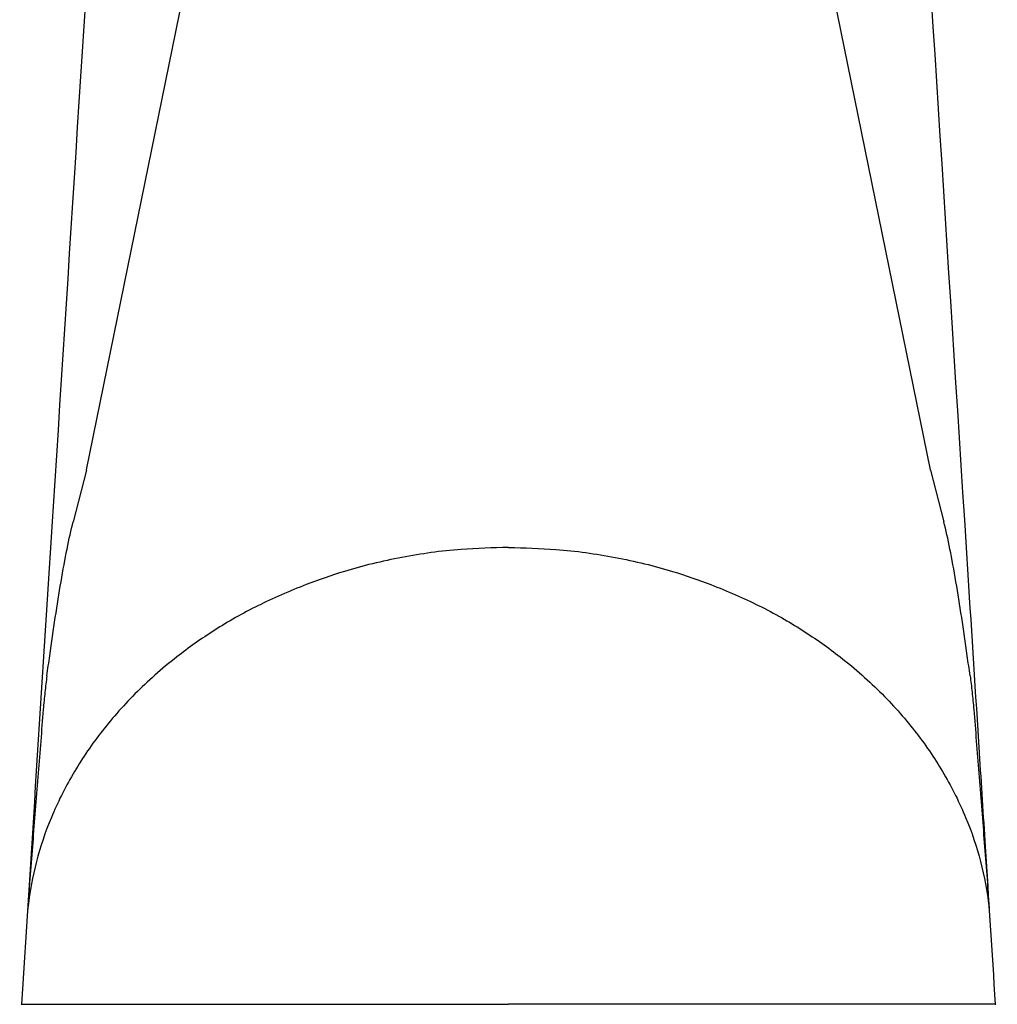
# Model space of a CAD drawing. Header units: millimetres. Extents: x 3826.016 to 3826.061, y 1906.247 to 1906.438.
# Tile 1 of 10: x 3826.016 to 3826.061, y 1906.247 to 1906.293. Entities that reach past the tile are written whole.
import ezdxf

# ---------------------------------------------------------------- set-up
doc = ezdxf.new("R2010")
doc.units = ezdxf.units.MM
doc.layers.add('SANINDUSA', color=3, linetype='Continuous')

msp = doc.modelspace()

# ---------------------------------------------------------------- linework, layer by layer
at = {"layer": 'SANINDUSA'}
for p, q in [((3826.018635, 1906.271747), (3826.024103, 1906.29858)), ((3826.057649, 1906.271747), (3826.052182, 1906.29858)), ((3826.018631, 1906.271724), (3826.018019, 1906.269345)), ((3826.018631, 1906.271724), (3826.018635, 1906.271747)), ((3826.057654, 1906.271724), (3826.057649, 1906.271747)), ((3826.057654, 1906.271724), (3826.058266, 1906.269345))]:
    msp.add_line(p, q, dxfattribs=at)
for points, knots in [([(3826.019475, 1906.307422), (3826.018683, 1906.294973), (3826.017402, 1906.274849), (3826.016119, 1906.254716), (3826.015629, 1906.247038)], [0, 0, 0, 0, 0.618665, 1, 1, 1, 1]), ([(3826.060656, 1906.247038), (3826.060501, 1906.249468), (3826.060254, 1906.253341), (3826.059832, 1906.259958), (3826.058704, 1906.27766), (3826.057669, 1906.293912), (3826.05681, 1906.30742)], [0, 0, 0, 0, 0.120672, 0.192387, 0.328732, 1, 1, 1, 1]), ([(3826.016807, 1906.262226), (3826.016851, 1906.262535), (3826.016979, 1906.263455), (3826.017195, 1906.264938), (3826.017461, 1906.266604), (3826.017735, 1906.268136), (3826.017924, 1906.268942), (3826.018019, 1906.269345)], [0, 0, 0, 0, 0.11131, 0.331693, 0.552013, 0.776101, 1, 1, 1, 1]), ([(3826.059477, 1906.262226), (3826.059434, 1906.262535), (3826.059306, 1906.263455), (3826.05909, 1906.264938), (3826.058824, 1906.266604), (3826.05855, 1906.268136), (3826.058361, 1906.268942), (3826.058266, 1906.269345)], [0, 0, 0, 0, 0.11131, 0.331693, 0.552013, 0.776101, 1, 1, 1, 1]), ([(3826.038142, 1906.268151), (3826.03741, 1906.268134), (3826.035734, 1906.268094), (3826.033154, 1906.267727), (3826.030757, 1906.267152), (3826.02937, 1906.266654), (3826.02879, 1906.266446)], [0, 0, 0, 0, 0.218267, 0.499631, 0.79096, 1, 1, 1, 1]), ([(3826.038142, 1906.268151), (3826.038875, 1906.268134), (3826.040551, 1906.268094), (3826.043131, 1906.267727), (3826.045528, 1906.267152), (3826.046915, 1906.266654), (3826.047494, 1906.266446)], [0, 0, 0, 0, 0.218267, 0.499631, 0.79096, 1, 1, 1, 1]), ([(3826.028791, 1906.266446), (3826.028029, 1906.266127), (3826.026502, 1906.265489), (3826.024529, 1906.264346), (3826.022604, 1906.26299), (3826.020818, 1906.261398), (3826.019231, 1906.259579), (3826.017948, 1906.257667), (3826.01696, 1906.255681), (3826.016272, 1906.253635), (3826.016005, 1906.252214), (3826.015926, 1906.251481), (3826.015921, 1906.251435)], [0, 0, 0, 0, 0.090506, 0.181432, 0.27215, 0.389586, 0.507393, 0.62499, 0.747191, 0.869606, 0.991843, 1, 1, 1, 1]), ([(3826.047494, 1906.266446), (3826.048256, 1906.266127), (3826.049783, 1906.265489), (3826.051756, 1906.264346), (3826.053681, 1906.26299), (3826.055467, 1906.261398), (3826.057054, 1906.259579), (3826.058337, 1906.257667), (3826.059325, 1906.255681), (3826.060013, 1906.253635), (3826.06028, 1906.252214), (3826.060359, 1906.251481), (3826.060364, 1906.251435)], [0, 0, 0, 0, 0.090506, 0.181432, 0.27215, 0.389586, 0.507393, 0.62499, 0.747191, 0.869606, 0.991843, 1, 1, 1, 1]), ([(3826.016807, 1906.262226), (3826.016775, 1906.261974), (3826.016709, 1906.261467), (3826.016662, 1906.260935), (3826.016639, 1906.260667)], [0, 0, 0, 0, 0.496772, 1, 1, 1, 1]), ([(3826.059477, 1906.262226), (3826.05951, 1906.261974), (3826.059576, 1906.261467), (3826.059623, 1906.260935), (3826.059646, 1906.260667)], [0, 0, 0, 0, 0.496772, 1, 1, 1, 1]), ([(3826.016639, 1906.260667), (3826.016559, 1906.259694), (3826.0164, 1906.257747), (3826.016203, 1906.255196), (3826.016052, 1906.253222), (3826.015973, 1906.252178), (3826.015929, 1906.251559), (3826.015924, 1906.251483), (3826.015921, 1906.251441), (3826.015921, 1906.251435)], [0, 0, 0, 0, 0.328993, 0.65803, 0.818905, 0.97945, 0.989656, 0.998368, 1, 1, 1, 1]), ([(3826.059646, 1906.260667), (3826.059726, 1906.259694), (3826.059885, 1906.257747), (3826.060081, 1906.255196), (3826.060233, 1906.253222), (3826.060311, 1906.252178), (3826.060355, 1906.251559), (3826.060361, 1906.251483), (3826.060363, 1906.251441), (3826.060364, 1906.251435)], [0, 0, 0, 0, 0.328993, 0.65803, 0.818905, 0.97945, 0.989656, 0.998368, 1, 1, 1, 1]), ([(3826.015648, 1906.247038), (3826.015642, 1906.247038), (3826.015537, 1906.247038), (3826.015927, 1906.247038), (3826.016854, 1906.247038), (3826.018469, 1906.247038), (3826.020606, 1906.247038), (3826.023267, 1906.247038), (3826.026323, 1906.247038), (3826.029743, 1906.247038), (3826.032928, 1906.247038), (3826.035756, 1906.247038), (3826.03734, 1906.247038), (3826.038138, 1906.247038), (3826.038142, 1906.247038)], [0, 0, 0, 0, 0.006871, 0.112663, 0.221523, 0.327328, 0.436201, 0.542018, 0.650904, 0.756708, 0.86558, 0.932226, 0.999616, 1, 1, 1, 1]), ([(3826.060637, 1906.247038), (3826.060643, 1906.247038), (3826.060748, 1906.247038), (3826.060358, 1906.247038), (3826.059431, 1906.247038), (3826.057816, 1906.247038), (3826.055679, 1906.247038), (3826.053018, 1906.247038), (3826.049962, 1906.247038), (3826.046541, 1906.247038), (3826.043357, 1906.247038), (3826.040529, 1906.247038), (3826.038945, 1906.247038), (3826.038147, 1906.247038), (3826.038142, 1906.247038)], [0, 0, 0, 0, 0.006871, 0.112663, 0.221523, 0.327328, 0.436201, 0.542018, 0.650904, 0.756708, 0.86558, 0.932226, 0.999616, 1, 1, 1, 1])]:
    msp.add_open_spline(points, degree=3, knots=knots, dxfattribs=at)

doc.saveas('drawing.dxf')
